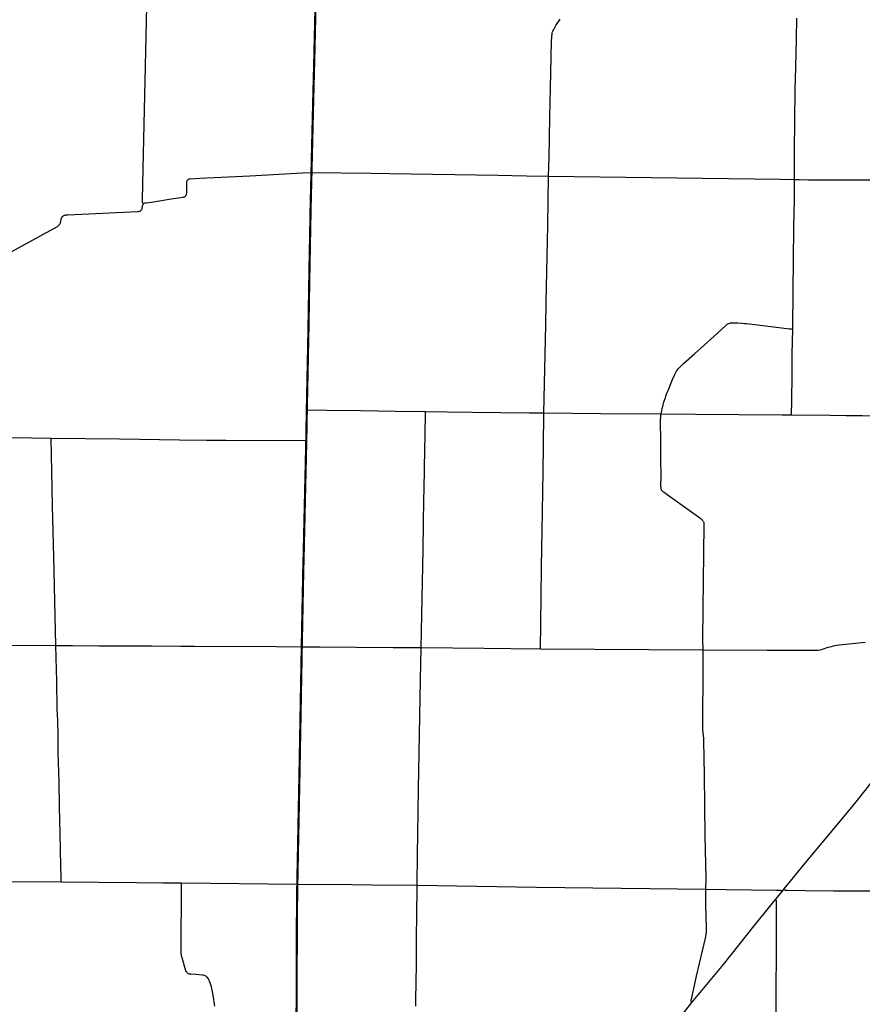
# Model space of a CAD drawing. Extents: x 1410746 to 1533160, y 578873 to 704954.
# Tile 8 of 227: x 1436845 to 1455730, y 606619 to 628678. Entities that reach past the tile are written whole.
import ezdxf

# ---------------------------------------------------------------- set-up
doc = ezdxf.new("R2010")
doc.units = 0
doc.header["$MEASUREMENT"] = 0
doc.layers.add('MC_STREETS', color=254, linetype='CONTINUOUS')

msp = doc.modelspace()

# ---------------------------------------------------------------- linework, layer by layer
at = {"layer": 'MC_STREETS'}
for p, q in [((1435318.010975, 614673.2175), (1437654.229725, 614659.12725)), ((1448515.0953, 614584.8212), (1452163.6884, 614557.72825)), ((1435558.493875, 609376.73325), (1437772.3675, 609363.447)), ((1437772.3675, 609363.447), (1439463.09635, 609346.35595)), ((1440475.17585, 609336.918425), (1443066.8381, 609311.7541)), ((1453785.20995, 608967.03905), (1453939.6056, 609156.0113)), ((1453939.6056, 609156.0113), (1453971.671775, 609195.921)), ((1445723.727725, 606580.875525), (1445726.375, 606761.1875))]:
    msp.add_line(p, q, dxfattribs=at)
for points in [[(1439616.792375, 624549.678525), (1439605.498075, 624570.194625), (1439598.882275, 624590.370425), (1439595.9843, 624613.3835), (1439596.13425, 624647.6272), (1439618.696325, 625670.1534), (1439640.93695, 626663.04995), (1439658.343875, 627301.44375), (1439695.66105, 628984.3427), (1439719.265675, 629896.80655)], [(1448699.864925, 625175.2568), (1448711.2646, 625592.046725), (1448729.142275, 626497.3375), (1448741.713675, 627148.2951), (1448754.5629, 627829.975875), (1448764.85565, 628203.06), (1448767.9202, 628268.98), (1448770.57565, 628306.57545), (1448775.385475, 628344.0668), (1448782.156325, 628377.66055), (1448789.187575, 628402.920975), (1448796.218825, 628421.931375), (1448805.593825, 628444.0668), (1448820.437575, 628473.493875), (1448844.3959, 628514.3793), (1448864.7084, 628546.150125), (1448958.019, 628692.165025)], [(1454207.915175, 625098.235225), (1454209.722325, 625297.05195), (1454209.6941, 625524.00535), (1454207.879625, 625742.22575), (1454227.402425, 627095.619925), (1454238.339925, 627616.713675), (1454252.92325, 628247.44285), (1454265.694, 628711.084125)], [(1439616.792375, 624549.678525), (1439624.7442, 624557.485775), (1439637.90085, 624565.582175), (1439657.708125, 624572.8111), (1439682.575625, 624578.3051), (1439795.6099, 624590.647), (1439981.666975, 624620.1093), (1440236.99615, 624663.073375), (1440511.383725, 624703.274075), (1440527.299875, 624706.88685), (1440544.501175, 624711.718175), (1440556.454425, 624718.8901), (1440569.3311, 624729.029925), (1440579.517775, 624745.212975), (1440584.625375, 624760.772975), (1440587.739875, 624788.76145), (1440593.609275, 625030.553275), (1440594.238875, 625047.2993), (1440596.46525, 625059.640175), (1440601.238525, 625072.656875), (1440609.66895, 625085.597475), (1440620.030475, 625096.676175), (1440631.167925, 625104.45995), (1440644.228925, 625110.0177), (1440658.377525, 625113.731275), (1440675.864025, 625115.5541), (1440885.407375, 625124.821875), (1442006.578875, 625180.334075), (1443185.049725, 625243.589325), (1443384.469675, 625252.83125)], [(1443384.469675, 625252.83125), (1444719.122425, 625237.128075), (1445131.0506, 625229.10695), (1447565.61665, 625191.0522), (1448202.784375, 625180.910675), (1448699.864925, 625175.2568)], [(1448594.42805, 619869.443475), (1448614.514675, 620847.766825), (1448634.081125, 621841.464775), (1448645.053175, 622342.30595), (1448679.057275, 624066.13335), (1448699.864925, 625175.2568)], [(1448699.864925, 625175.2568), (1452151.417225, 625129.232075), (1453898.2355, 625107.4371), (1454207.915175, 625098.235225)], [(1454169.416725, 621747.85845), (1454178.123375, 622632.188825), (1454185.583725, 623264.90885), (1454197.675575, 624042.859725), (1454207.3327, 624631.047525), (1454207.915175, 625098.235225)], [(1454207.915175, 625098.235225), (1454315.288375, 625095.538175), (1454526.4863, 625093.194425), (1454691.850875, 625092.934), (1456197.00765, 625093.3124), (1456686.2542, 625090.07335), (1457113.159, 625089.423525)], [(1435936.099175, 623090.65195), (1437690.40315, 624047.98175), (1437709.00765, 624060.997775), (1437723.31745, 624074.25435), (1437735.1104, 624086.395075), (1437744.94515, 624099.53945), (1437751.19515, 624112.03945), (1437757.403325, 624129.648925), (1437765.97255, 624162.623575), (1437775.5889, 624211.432675), (1437779.720225, 624227.91545), (1437786.017025, 624242.495175), (1437792.9574, 624255.328125), (1437803.1014, 624267.56705), (1437811.9764, 624275.9983), (1437825.067025, 624284.8733), (1437836.160775, 624290.863925), (1437848.80765, 624295.745175), (1437862.785775, 624299.295175), (1437889.410775, 624302.845175), (1437922.9139, 624304.84205), (1439488.34575, 624377.354125), (1439508.105875, 624380.221575), (1439525.161825, 624384.4759), (1439542.699325, 624391.211325), (1439556.805575, 624400.361325), (1439565.5303, 624407.8078), (1439578.203825, 624421.75265), (1439587.318975, 624440.507875), (1439591.2261, 624452.44945), (1439607.973075, 624527.991725), (1439612.310425, 624540.859225), (1439616.792375, 624549.678525)], [(1451220.25765, 619848.00885), (1451236.231225, 619920.848775), (1451245.690575, 619966.9514), (1451255.760025, 620010.7014), (1451266.5239, 620052.020825), (1451282.93015, 620108.010425), (1451298.55515, 620155.927075), (1451315.916275, 620208.010425), (1451328.307175, 620242.359375), (1451352.20715, 620307.00765), (1451375.291275, 620367.559025), (1451479.0239, 620618.340275), (1451519.954875, 620715.557), (1451534.17295, 620744.510775), (1451549.16835, 620773.390775), (1451565.459625, 620800.789775), (1451586.379125, 620833.187225), (1451603.7812, 620856.5134), (1451623.219675, 620879.839575), (1451644.879675, 620902.61035), (1451668.761225, 620926.12165), (1451719.85665, 620973.144225), (1451968.483975, 621192.33615), (1452398.893, 621581.18345), (1452667.550825, 621827.042525), (1452685.572725, 621842.30075), (1452701.978975, 621853.759075), (1452718.1248, 621863.6549), (1452737.135225, 621872.24865), (1452757.1873, 621879.540325), (1452778.020625, 621885.009075), (1452799.895625, 621888.6549), (1452824.37485, 621889.73225), (1452850.65465, 621889.688175), (1452890.260225, 621887.61325), (1452941.0095, 621884.81895), (1453031.926875, 621879.2799), (1453089.580675, 621874.2745), (1453136.8748, 621870.165325), (1453378.020625, 621841.7799), (1453802.760225, 621787.0924), (1454040.78105, 621758.707), (1454090.520625, 621752.7174), (1454145.871875, 621748.305575), (1454169.416725, 621747.85845)], [(1454143.729325, 619826.1587), (1454143.94085, 619934.129575), (1454146.805425, 620033.86915), (1454155.222, 620834.081175), (1454160.3978, 621192.691825), (1454169.416725, 621747.85845)], [(1443279.9968, 619936.0684), (1443726.182825, 619931.832775), (1444486.50615, 619921.9017), (1445260.79505, 619907.674575), (1445940.915575, 619900.7101)], [(1445842.85625, 614609.79025), (1445872.17905, 616079.979175), (1445887.2832, 616806.541675), (1445905.314525, 617940.1364), (1445910.088825, 618148.90375), (1445927.449925, 619060.796125), (1445933.87355, 619331.108625), (1445940.915575, 619900.7101)], [(1445940.915575, 619900.7101), (1446428.998725, 619891.729125), (1446995.378525, 619886.94545), (1448263.24915, 619871.413125), (1448594.42805, 619869.443475)], [(1448515.0953, 614584.8212), (1448531.548625, 615739.007075), (1448540.2047, 616428.478975), (1448546.999975, 616831.372525), (1448555.1036, 617224.967825), (1448561.3403, 617656.598875), (1448575.3347, 618553.709525), (1448583.310825, 619117.44405), (1448594.42805, 619869.443475)], [(1448594.42805, 619869.443475), (1449870.66825, 619858.005825), (1451220.25765, 619848.00885)], [(1452163.6884, 614557.72825), (1452158.12355, 614790.34805), (1452162.5115, 615471.381025), (1452180.9338, 616723.171175), (1452187.8315, 617360.76745), (1452187.4761, 617378.076675), (1452186.276375, 617392.673125), (1452183.876975, 617404.2703), (1452179.478025, 617417.867), (1452173.4795, 617429.264225), (1452165.6814, 617440.26155), (1452157.283425, 617451.058925), (1452149.685275, 617460.85655), (1452139.48775, 617471.453975), (1452125.891075, 617482.8512), (1452111.894475, 617494.248425), (1451902.4332, 617643.42025), (1451323.275075, 618058.8533), (1451288.201725, 618083.30045), (1451274.97705, 618093.53185), (1451261.153775, 618104.7715), (1451250.0436, 618115.90865), (1451238.73115, 618129.860675), (1451232.69785, 618140.6075), (1451227.38755, 618151.9381), (1451222.36, 618167.70645), (1451219.877075, 618184.348975), (1451218.36875, 618203.768675), (1451218.03685, 618218.07085), (1451220.45975, 618466.747275), (1451215.59865, 618824.7334), (1451211.61625, 619262.82035), (1451209.834425, 619654.036475), (1451210.6053, 619712.317), (1451212.0088, 619777.3597), (1451215.46915, 619823.0363), (1451220.25765, 619848.00885)], [(1451220.25765, 619848.00885), (1451992.0268, 619840.8598), (1453936.9615, 619825.9313), (1454143.729325, 619826.1587)], [(1454143.729325, 619826.1587), (1455014.8107, 619817.88), (1455366.25335, 619813.2807), (1455730.314575, 619811.68535), (1455964.05995, 619804.9994), (1456175.753975, 619802.2502), (1456324.31175, 619801.7187), (1456519.007875, 619801.15625), (1456616.836025, 619802.247225), (1456712.7332, 619804.53945), (1456795.7251, 619809.64965)], [(1435104.440475, 619338.550225), (1436212.115275, 619321.343225), (1437546.8736, 619304.95015)], [(1437546.8736, 619304.95015), (1439083.0421, 619283.752775), (1440426.045775, 619264.413525), (1441028.75505, 619258.5855), (1441463.866925, 619259.807375), (1443268.099325, 619249.580875)], [(1437654.229725, 614659.12725), (1437626.406775, 615981.620975), (1437619.470325, 616343.9531), (1437581.2247, 617788.627625), (1437556.975375, 618925.880725), (1437546.8736, 619304.95015)], [(1437654.229725, 614659.12725), (1438028.26435, 614657.3086), (1438622.200175, 614651.475275), (1439801.81165, 614648.765325), (1440456.815925, 614641.703975), (1440758.6283, 614641.627875), (1442596.04885, 614631.588525), (1443167, 614627.1249)], [(1437767.36085, 609694.18795), (1437756.6271, 610102.71765), (1437747.2731, 610760.519475), (1437740.21965, 611029.53895), (1437729.605175, 611599.92955), (1437710.74595, 612260.84555), (1437707.4438, 612641.999), (1437697.4635, 612986.49535), (1437687.879525, 613242.088025), (1437674.705675, 613851.515925), (1437654.229725, 614659.12725)], [(1443167, 614627.1249), (1443566.196175, 614624.627925), (1445218.565875, 614611.37755), (1445842.85625, 614609.79025)], [(1445752.5318, 609284.852125), (1445764.345975, 609982.66705), (1445767.418475, 610433.271125), (1445783.9588, 611442.83375), (1445830.5204, 613884.663825), (1445842.85625, 614609.79025)], [(1445842.85625, 614609.79025), (1447256.656475, 614599.3543), (1447854.829275, 614590.007725), (1448515.0953, 614584.8212)], [(1452163.6884, 614557.72825), (1453599.56565, 614553.953175), (1454632.81695, 614550.9799), (1454661.32165, 614550.734275), (1454711.559925, 614552.297775), (1454740.058925, 614554.60405), (1454775.806275, 614559.710825), (1454807.43525, 614566.3002), (1454838.73475, 614575.19585), (1454965.0656, 614617.237475), (1455001.0031, 614628.435375), (1455039.023925, 614638.591625), (1455078.086425, 614647.4458), (1455114.805175, 614654.737475), (1455159.59685, 614662.029125), (1455210.898925, 614669.060375), (1455796.42805, 614730.616625)], [(1452222.3617, 609195.912925), (1452227.41345, 609455.64085), (1452210.529625, 610385.001525), (1452196.06825, 611761.287575), (1452180.740625, 612522.350275), (1452177.8222, 612576.63355), (1452171.52735, 612641.205475), (1452158.1462, 612768.361925), (1452154.33985, 612824.5388), (1452153.463125, 612870.467025), (1452154.60715, 613079.1999), (1452159.19475, 613291.14205), (1452162.2645, 613747.63985), (1452164.07285, 614189.589875), (1452165.612925, 614463.1205), (1452163.6884, 614557.72825)], [(1453971.671775, 609195.921), (1454185.75395, 609457.7564), (1454384.064, 609698.7907), (1454897.701725, 610315.98495), (1455504.918075, 611044.35445), (1455650.633025, 611226.621425), (1455873.66895, 611516.389025), (1456089.242325, 611804.2264), (1456504.795625, 612361.276125), (1456626.33345, 612524.229225), (1457030.60135, 613067.3062), (1457266.717325, 613383.885625), (1457468.008275, 613649.0698), (1457578.45885, 613793.30575), (1458151.5151, 614527.91845)], [(1437772.3675, 609363.447), (1437772.400225, 609502.3879), (1437767.36085, 609694.18795)], [(1439463.09635, 609346.35595), (1440057.556325, 609343.202675), (1440475.17585, 609336.918425)], [(1441219.088775, 606576.8083), (1441212.93645, 606623.335275), (1441205.246025, 606676.0146), (1441194.863975, 606737.15335), (1441164.102325, 606908.649525), (1441151.028625, 606969.403775), (1441140.26205, 607010.547475), (1441129.11095, 607053.613775), (1441114.8837, 607096.29555), (1441099.8874, 607135.132125), (1441084.506575, 607168.969925), (1441075.278075, 607188.965), (1441063.2727, 607206.7323), (1441046.501425, 607226.389425), (1441028.366575, 607240.875275), (1441003.442775, 607254.971375), (1440983.3106, 607261.947075), (1440959.921925, 607268.176225), (1440933.774525, 607272.021425), (1440789.717475, 607283.45295), (1440681.200975, 607292.628125), (1440653.95595, 607296.108425), (1440631.54915, 607302.03855), (1440615.3881, 607310.38925), (1440600.5094, 607322.5334), (1440589.32815, 607336.028), (1440580.40015, 607349.310075), (1440572.325225, 607368.151575), (1440484.6761, 607661.0329), (1440473.730575, 607703.522), (1440469.2737, 607726.524725), (1440465.0531, 607749.981525), (1440462.73685, 607774.9743), (1440461.226, 607806.5208), (1440461.13175, 607839.18905), (1440462.35235, 607988.3832), (1440462.73685, 608111.8143), (1440461.5833, 608217.172925), (1440471.186325, 608875.651875), (1440475.17585, 609336.918425)], [(1443066.8381, 609311.7541), (1444295.329225, 609302.492875), (1444747.15085, 609295.364275), (1445752.5318, 609284.852125)], [(1445726.375, 606761.1875), (1445731.2381, 607072.049175), (1445735.3175, 607557.970775), (1445737.563875, 608160.1487), (1445745.583875, 608577.49695), (1445752.5318, 609284.852125)], [(1445752.5318, 609284.852125), (1448429.5, 609240.875), (1452222.3617, 609195.912925)], [(1451909.760525, 606656.7761), (1451902.93245, 606666.439425), (1451899.225575, 606673.331), (1451896.6456, 606680.855975), (1451895.5706, 606691.175925), (1451895.5706, 606704.50585), (1451897.5056, 606721.705775), (1451905.46055, 606765.135575), (1452015.653725, 607249.111925), (1452213.052575, 608097.017275), (1452222.6815, 608141.268825), (1452230.502675, 608179.727725), (1452233.954775, 608202.785875), (1452236.82745, 608227.689575), (1452238.771675, 608257.3773), (1452239.173925, 608287.75475), (1452238.32025, 608342.7845), (1452230.253975, 608569.5557), (1452223.0378, 608865.894675), (1452220.4131, 609013.4708), (1452220.242325, 609089.219375), (1452222.3617, 609195.912925)], [(1452222.3617, 609195.912925), (1452678.8993, 609189.93575), (1453810.3737, 609174.6187)], [(1453810.3737, 609174.6187), (1453868.552475, 609173.543875), (1453890.006825, 609172.8518), (1453903.628525, 609171.63335), (1453913.7533, 609169.55015), (1453923.934325, 609165.527425), (1453931.83605, 609161.318475), (1453939.6056, 609156.0113)], [(1453971.671775, 609195.921), (1453984.35985, 609186.00125), (1453994.740975, 609180.695325), (1454004.3959, 609177.3893), (1454015.041875, 609175.389425), (1454031.8824, 609173.313175), (1454049.1843, 609172.390425), (1454454.286725, 609167.0566), (1455082.58455, 609163.988625), (1455539.6962, 609162.406475), (1456193.84795, 609158.752825), (1457103.5364, 609161.8845), (1457447.75315, 609158.143175), (1457794.422325, 609153.147525)], [(1451909.760525, 606656.7761), (1452618.267975, 607513.1641), (1453305.190125, 608376.3225), (1453785.20995, 608967.03905)], [(1453777.324925, 603823.9901), (1453783.186525, 604391.379325), (1453788.011125, 605203.852225), (1453789.231375, 605496.745275), (1453795.7026, 606499.11645), (1453799.39435, 607009.242575), (1453803.655775, 607694.50985), (1453805.45135, 608217.483825), (1453807.694075, 608513.94955), (1453808.33475, 608715.475825), (1453807.1674, 608913.551175), (1453806.265625, 608931.3173), (1453803.03595, 608942.6212), (1453798.02905, 608952.369975), (1453785.20995, 608967.03905)], [(1450275.3892, 604643.222325), (1450684.714925, 605145.50485), (1451333.54315, 605950.503075), (1451771.993375, 606489.975), (1451909.760525, 606656.7761)]]:
    msp.add_lwpolyline(points, dxfattribs=at)
at = {"layer": 'MC_STREETS', "const_width": 49.5}
for points in [[(1443384.469675, 625252.83125), (1443420.0902, 626743.299375), (1443449.26475, 627879.99805), (1443476.760475, 629069.592425), (1443490.200925, 629688.21875)], [(1443279.9968, 619936.0684), (1443315.569375, 621681.34345), (1443338.9522, 623071.130375), (1443366.67755, 624534.78755), (1443384.469675, 625252.83125)], [(1443268.099325, 619249.580875), (1443273.389675, 619559.287), (1443279.9968, 619936.0684)], [(1443167, 614627.1249), (1443199.3626, 616305.204925), (1443208.785475, 616665.69205), (1443268.099325, 619249.580875)], [(1443066.8381, 609311.7541), (1443116.058525, 611805.0405), (1443167, 614627.1249)], [(1443045.72695, 604259.703125), (1443045.389825, 604830.473475), (1443041.726425, 605192.222875), (1443043.284825, 605676.3748), (1443047.905225, 606077.033775), (1443054.02595, 606918.1279), (1443052.8022, 607499.2478), (1443057.975075, 608471.518475), (1443062.603675, 609049.603625), (1443066.8381, 609311.7541)]]:
    msp.add_lwpolyline(points, dxfattribs=at)

doc.saveas('drawing.dxf')
